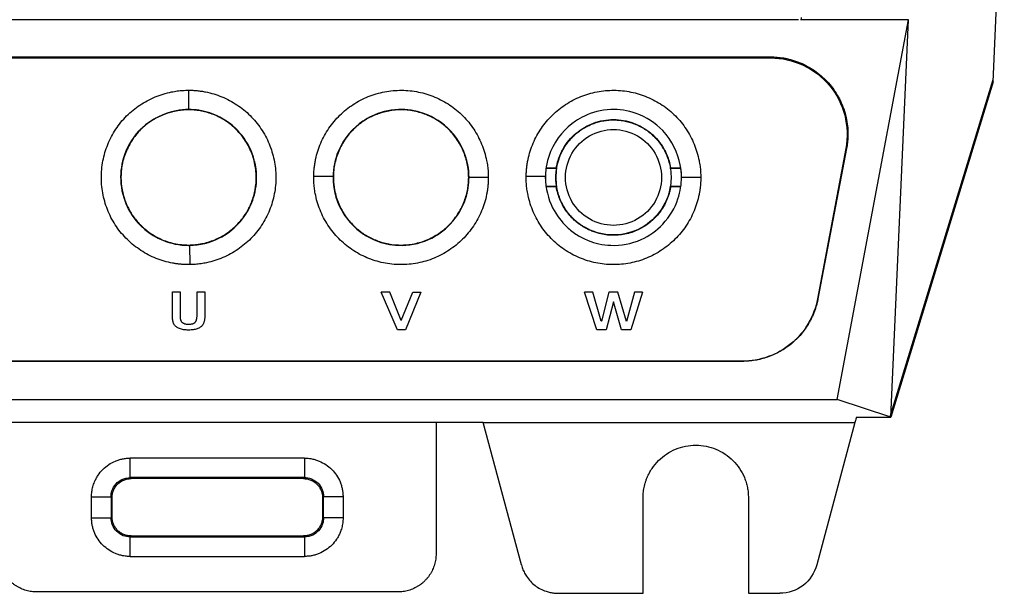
# Model space of a CAD drawing. Extents: x 86 to 639, y 68 to 658.
# Tile 35 of 66: x 318 to 370, y 308 to 338. Entities that reach past the tile are written whole.
import ezdxf

# ---------------------------------------------------------------- set-up
doc = ezdxf.new("R2010")
doc.units = 0
doc.layers.get('0').update_dxf_attribs({"linetype": 'CONTINUOUS'})

msp = doc.modelspace()

# ---------------------------------------------------------------- linework, layer by layer
at = {"color": 7, "linetype": 'CONTINUOUS'}
for p, q in [((369.154, 334.749), (369.728, 348.713)), ((360.748, 337.998), (360.749, 338.01)), ((358.981, 337.998), (303.108, 337.998)), ((358.119, 337.997), (303.973, 337.997)), ((360.747, 337.998), (359.071, 337.998)), ((364.728, 337.998), (360.747, 337.998)), ((361, 318.138), (364.728, 337.998)), ((363.793, 317.208), (364.728, 337.998)), ((299.716, 336.051), (357.515, 336.051)), ((299.716, 335.998), (357.515, 335.998)), ((357.515, 336.051), (357.515, 335.998)), ((369.133, 334.855), (363.748, 317.23)), ((369.154, 334.749), (363.793, 317.208)), ((327.107, 334.309), (327.107, 333.301)), ((327.107, 333.283), (327.107, 333.301)), ((361.446, 331.26), (359.971, 323.4)), ((361.486, 331.253), (359.99, 323.396)), ((361.486, 331.253), (361.446, 331.26)), ((334.655, 329.792), (333.646, 329.805)), ((345.755, 329.792), (344.746, 329.805)), ((345.796, 330.231), (345.808, 330.248)), ((345.796, 330.231), (346.337, 330.231)), ((345.808, 330.248), (346.322, 330.248)), ((346.322, 330.248), (346.337, 330.231)), ((352.276, 330.231), (352.817, 330.231)), ((352.291, 330.248), (352.277, 330.231)), ((352.291, 330.248), (352.806, 330.248)), ((334.654, 329.748), (334.672, 329.748)), ((341.742, 329.748), (341.759, 329.748)), ((342.768, 329.748), (341.759, 329.748)), ((345.754, 329.748), (345.763, 329.748)), ((346.337, 329.266), (345.797, 329.266)), ((346.337, 329.266), (346.322, 329.248)), ((352.817, 329.266), (352.276, 329.266)), ((352.291, 329.248), (352.277, 329.266)), ((352.817, 329.266), (352.806, 329.248)), ((352.85, 329.748), (352.859, 329.748)), ((353.868, 329.748), (352.859, 329.748)), ((346.322, 329.248), (345.808, 329.248)), ((352.806, 329.248), (352.291, 329.248)), ((327.107, 326.196), (327.107, 326.213)), ((327.151, 326.196), (327.165, 325.188)), ((326.264, 322.504), (326.264, 323.76)), ((326.264, 323.76), (326.659, 323.76)), ((326.659, 323.76), (326.659, 322.481)), ((327.551, 322.575), (327.551, 323.76)), ((327.551, 323.76), (327.949, 323.76)), ((327.949, 323.76), (327.949, 322.465)), ((338.016, 321.779), (337.169, 323.749)), ((337.618, 323.749), (337.169, 323.749)), ((338.214, 322.267), (337.618, 323.749)), ((338.214, 322.267), (338.82, 323.749)), ((339.244, 323.749), (338.434, 321.779)), ((338.82, 323.749), (339.244, 323.749)), ((348.442, 321.779), (347.795, 323.749)), ((348.221, 323.749), (347.795, 323.749)), ((348.67, 322.23), (348.221, 323.749)), ((349.062, 323.749), (348.681, 322.23)), ((349.542, 323.749), (349.062, 323.749)), ((349.988, 322.21), (349.542, 323.749)), ((350.409, 323.749), (349.988, 322.21)), ((350.818, 323.749), (350.22, 321.779)), ((350.818, 323.749), (350.409, 323.749)), ((349.3, 323.246), (348.933, 321.779)), ((349.311, 323.246), (349.3, 323.246)), ((349.723, 321.779), (349.311, 323.246)), ((359.971, 323.4), (359.99, 323.396)), ((327.551, 322.54), (327.551, 322.575)), ((326.264, 322.466), (326.264, 322.504)), ((326.265, 322.429), (326.264, 322.466)), ((326.267, 322.393), (326.265, 322.429)), ((326.27, 322.358), (326.267, 322.393)), ((326.273, 322.326), (326.27, 322.358)), ((326.276, 322.294), (326.273, 322.326)), ((326.281, 322.264), (326.276, 322.294)), ((326.286, 322.235), (326.281, 322.264)), ((326.292, 322.207), (326.286, 322.235)), ((326.298, 322.181), (326.292, 322.207)), ((326.305, 322.156), (326.298, 322.181)), ((326.313, 322.133), (326.305, 322.156)), ((326.322, 322.111), (326.313, 322.133)), ((326.331, 322.09), (326.322, 322.111)), ((326.341, 322.071), (326.331, 322.09)), ((326.352, 322.052), (326.341, 322.071)), ((326.659, 322.481), (326.659, 322.46)), ((326.659, 322.46), (326.66, 322.44)), ((326.66, 322.44), (326.661, 322.42)), ((326.661, 322.42), (326.663, 322.4)), ((326.663, 322.4), (326.666, 322.382)), ((326.666, 322.382), (326.669, 322.364)), ((326.669, 322.364), (326.672, 322.346)), ((326.672, 322.346), (326.676, 322.329)), ((326.676, 322.329), (326.68, 322.313)), ((326.68, 322.313), (326.686, 322.297)), ((326.686, 322.297), (326.691, 322.282)), ((326.691, 322.282), (326.697, 322.268)), ((326.697, 322.268), (326.704, 322.254)), ((326.704, 322.254), (326.711, 322.241)), ((326.711, 322.241), (326.719, 322.228)), ((326.719, 322.228), (326.727, 322.216)), ((326.727, 322.216), (326.741, 322.199)), ((326.741, 322.199), (326.756, 322.183)), ((326.756, 322.183), (326.772, 322.167)), ((326.772, 322.167), (326.79, 322.153)), ((326.79, 322.153), (326.809, 322.14)), ((326.809, 322.14), (326.83, 322.129)), ((326.83, 322.129), (326.852, 322.118)), ((326.852, 322.118), (326.875, 322.108)), ((326.875, 322.108), (326.9, 322.1)), ((326.9, 322.1), (326.926, 322.093)), ((326.926, 322.093), (326.953, 322.086)), ((326.953, 322.086), (326.982, 322.081)), ((326.982, 322.081), (327.012, 322.077)), ((327.012, 322.077), (327.044, 322.075)), ((327.044, 322.075), (327.077, 322.073)), ((327.077, 322.073), (327.111, 322.072)), ((327.111, 322.072), (327.141, 322.073)), ((327.141, 322.073), (327.17, 322.074)), ((327.17, 322.074), (327.198, 322.076)), ((327.198, 322.076), (327.225, 322.079)), ((327.225, 322.079), (327.251, 322.083)), ((327.251, 322.083), (327.275, 322.088)), ((327.275, 322.088), (327.299, 322.093)), ((327.299, 322.093), (327.321, 322.1)), ((327.321, 322.1), (327.342, 322.107)), ((327.342, 322.107), (327.362, 322.115)), ((327.362, 322.115), (327.38, 322.125)), ((327.38, 322.125), (327.398, 322.134)), ((327.398, 322.134), (327.414, 322.145)), ((327.414, 322.145), (327.429, 322.157)), ((327.429, 322.157), (327.443, 322.169)), ((327.443, 322.169), (327.455, 322.182)), ((327.455, 322.182), (327.467, 322.197)), ((327.467, 322.197), (327.478, 322.213)), ((327.478, 322.213), (327.488, 322.23)), ((327.488, 322.23), (327.497, 322.248)), ((327.497, 322.248), (327.506, 322.268)), ((327.506, 322.268), (327.514, 322.289)), ((327.514, 322.289), (327.521, 322.312)), ((327.521, 322.312), (327.527, 322.335)), ((327.527, 322.335), (327.533, 322.361)), ((327.533, 322.361), (327.538, 322.387)), ((327.538, 322.387), (327.542, 322.415)), ((327.542, 322.415), (327.545, 322.444)), ((327.545, 322.444), (327.548, 322.475)), ((327.548, 322.475), (327.55, 322.507)), ((327.55, 322.507), (327.551, 322.54)), ((327.856, 322.06), (327.842, 322.039)), ((327.869, 322.082), (327.856, 322.06)), ((327.881, 322.105), (327.869, 322.082)), ((327.891, 322.129), (327.881, 322.105)), ((327.901, 322.154), (327.891, 322.129)), ((327.91, 322.181), (327.901, 322.154)), ((327.919, 322.208), (327.91, 322.181)), ((327.926, 322.236), (327.919, 322.208)), ((327.932, 322.266), (327.926, 322.236)), ((327.937, 322.296), (327.932, 322.266)), ((327.941, 322.328), (327.937, 322.296)), ((327.945, 322.36), (327.941, 322.328)), ((327.947, 322.394), (327.945, 322.36)), ((327.948, 322.429), (327.947, 322.394)), ((327.949, 322.465), (327.948, 322.429)), ((348.681, 322.23), (348.67, 322.23)), ((326.376, 322.018), (326.352, 322.052)), ((326.403, 321.986), (326.376, 322.018)), ((326.433, 321.956), (326.403, 321.986)), ((326.467, 321.928), (326.433, 321.956)), ((326.503, 321.902), (326.467, 321.928)), ((326.543, 321.879), (326.503, 321.902)), ((326.586, 321.858), (326.543, 321.879)), ((326.632, 321.839), (326.586, 321.858)), ((326.681, 321.822), (326.632, 321.839)), ((326.733, 321.808), (326.681, 321.822)), ((326.788, 321.795), (326.733, 321.808)), ((326.846, 321.785), (326.788, 321.795)), ((326.908, 321.778), (326.846, 321.785)), ((326.972, 321.772), (326.908, 321.778)), ((327.04, 321.769), (326.972, 321.772)), ((327.111, 321.767), (327.04, 321.769)), ((327.174, 321.769), (327.111, 321.767)), ((327.236, 321.772), (327.174, 321.769)), ((327.294, 321.777), (327.236, 321.772)), ((327.35, 321.783), (327.294, 321.777)), ((327.404, 321.792), (327.35, 321.783)), ((327.455, 321.803), (327.404, 321.792)), ((327.503, 321.816), (327.455, 321.803)), ((327.55, 321.83), (327.503, 321.816)), ((327.593, 321.847), (327.55, 321.83)), ((327.634, 321.866), (327.593, 321.847)), ((327.672, 321.886), (327.634, 321.866)), ((327.709, 321.909), (327.672, 321.886)), ((327.742, 321.933), (327.709, 321.909)), ((327.773, 321.96), (327.742, 321.933)), ((327.802, 321.988), (327.773, 321.96)), ((327.828, 322.019), (327.802, 321.988)), ((327.842, 322.039), (327.828, 322.019)), ((338.434, 321.779), (338.016, 321.779)), ((348.933, 321.779), (348.442, 321.779)), ((350.22, 321.779), (349.723, 321.779)), ((356.039, 320.138), (301.192, 320.138)), ((356.039, 320.127), (301.192, 320.127)), ((356.039, 320.127), (356.039, 320.138)), ((296.213, 318.138), (361, 318.138)), ((363.793, 317.208), (361, 318.138)), ((340.037, 316.928), (317.177, 316.928)), ((340.037, 316.928), (340.037, 310.068)), ((342.499, 316.928), (361.925, 316.928)), ((344.494, 309.481), (342.499, 316.928)), ((361.925, 316.928), (359.93, 309.481)), ((333.159, 315.068), (324.054, 315.068)), ((324.054, 314.051), (324.054, 315.068)), ((333.159, 315.068), (333.159, 314.051)), ((333.159, 314.051), (324.054, 314.051)), ((324.054, 314.051), (324.107, 313.998)), ((333.107, 313.998), (324.107, 313.998)), ((333.107, 313.998), (333.159, 314.051)), ((322.037, 311.946), (322.037, 313.051)), ((322.037, 313.051), (323.054, 313.051)), ((323.054, 313.051), (323.054, 311.946)), ((323.054, 313.051), (323.107, 312.998)), ((323.107, 311.998), (323.107, 312.998)), ((334.107, 312.998), (334.159, 313.051)), ((334.107, 312.998), (334.107, 311.998)), ((335.177, 313.051), (334.159, 313.051)), ((334.159, 311.946), (334.159, 313.051)), ((335.177, 313.051), (335.177, 311.946)), ((350.857, 307.998), (350.857, 312.998)), ((356.357, 312.998), (356.357, 307.998)), ((322.037, 311.946), (323.054, 311.946)), ((323.107, 311.998), (323.054, 311.946)), ((334.159, 311.946), (334.107, 311.998)), ((335.177, 311.946), (334.159, 311.946)), ((324.107, 310.998), (324.054, 310.946)), ((324.054, 309.928), (324.054, 310.946)), ((324.054, 310.946), (333.159, 310.946)), ((324.107, 310.998), (333.107, 310.998)), ((333.159, 310.946), (333.107, 310.998)), ((333.159, 310.946), (333.159, 309.928)), ((324.054, 309.928), (333.159, 309.928)), ((338.037, 308.068), (319.176, 308.068)), ((346.426, 307.998), (350.857, 307.998)), ((356.357, 307.998), (357.998, 307.998))]:
    msp.add_line(p, q, dxfattribs=at)
for p, q in [((359.118, 338.109), (359.118, 337.998)), ((342.499, 316.928), (340.037, 316.928)), ((362, 317.208), (363.793, 317.208))]:
    msp.add_line(p, q)
for points, knots in [([(357.515, 336.051), (357.571, 336.051), (357.685, 336.049), (357.854, 336.038), (358.023, 336.02), (358.191, 335.996), (358.442, 335.948), (358.772, 335.859), (359.17, 335.705), (359.551, 335.51), (360.03, 335.196), (360.573, 334.701), (361.001, 334.093), (361.263, 333.546), (361.413, 333.111), (361.512, 332.665), (361.556, 332.257), (361.559, 331.892), (361.539, 331.57), (361.503, 331.359), (361.486, 331.253)], [0, 0, 0, 0, 0.0233553, 0.0466486, 0.0699249, 0.0932291, 0.116606, 0.1752668, 0.2341538, 0.2932306, 0.3526342, 0.4731511, 0.5997175, 0.6655425, 0.7316832, 0.7965405, 0.8615762, 0.9077335, 0.9537852, 1, 1, 1, 1]), ([(357.515, 335.998), (358.1, 335.998), (358.685, 335.868), (359.745, 335.37), (360.219, 335.003), (360.967, 334.102), (361.24, 333.568), (361.534, 332.435), (361.554, 331.836), (361.446, 331.26)], [0, 0, 0, 0, 0.25, 0.25, 0.5, 0.5, 0.75, 0.75, 1, 1, 1, 1]), ([(327.165, 325.188), (327.105, 325.187), (326.985, 325.187), (326.806, 325.196), (326.627, 325.211), (326.448, 325.234), (326.181, 325.278), (325.831, 325.361), (325.406, 325.507), (324.997, 325.695), (324.481, 325.999), (323.894, 326.473), (323.408, 327.047), (323.096, 327.559), (322.838, 328.1), (322.615, 328.821), (322.518, 329.719), (322.601, 330.619), (322.857, 331.485), (323.28, 332.283), (323.847, 332.987), (324.431, 333.463), (324.946, 333.769), (325.353, 333.961), (325.777, 334.114), (326.166, 334.213), (326.511, 334.272), (326.809, 334.303), (327.008, 334.307), (327.107, 334.309)], [0, 0, 0, 0, 0.012505, 0.024994, 0.037488, 0.050005, 0.062565, 0.093872, 0.125109, 0.156219, 0.187634, 0.250114, 0.312581, 0.34356, 0.375116, 0.437599, 0.500056, 0.562528, 0.624991, 0.687467, 0.749928, 0.812364, 0.843513, 0.874921, 0.906249, 0.937469, 0.958451, 0.979263, 1, 1, 1, 1]), ([(327.107, 334.309), (327.181, 334.308), (327.33, 334.306), (327.552, 334.289), (327.774, 334.262), (328.067, 334.211), (328.428, 334.121), (328.988, 333.92), (329.647, 333.569), (330.342, 333.003), (330.912, 332.311), (331.34, 331.524), (331.603, 330.667), (331.698, 329.776), (331.614, 328.884), (331.362, 328.024), (330.946, 327.23), (330.383, 326.533), (329.81, 326.053), (329.303, 325.741), (328.902, 325.547), (328.483, 325.393), (328.099, 325.292), (327.757, 325.231), (327.461, 325.197), (327.264, 325.191), (327.165, 325.188)], [0, 0, 0, 0, 0.0156359, 0.0312505, 0.0468815, 0.0625661, 0.0938808, 0.1251115, 0.187592, 0.2500585, 0.3125519, 0.375034, 0.4375084, 0.4999878, 0.5624469, 0.6249326, 0.6874008, 0.7498782, 0.8123575, 0.8437189, 0.8748938, 0.9060995, 0.9374436, 0.9583568, 0.9791794, 1, 1, 1, 1]), ([(333.646, 329.805), (333.648, 329.879), (333.652, 330.028), (333.672, 330.25), (333.701, 330.471), (333.755, 330.764), (333.849, 331.124), (334.004, 331.542), (334.199, 331.943), (334.512, 332.449), (334.993, 333.021), (335.687, 333.589), (336.484, 334), (337.343, 334.252), (338.235, 334.337), (339.126, 334.244), (339.983, 333.981), (340.771, 333.554), (341.465, 332.987), (341.934, 332.406), (342.236, 331.894), (342.425, 331.489), (342.576, 331.068), (342.673, 330.682), (342.731, 330.34), (342.762, 330.044), (342.766, 329.846), (342.768, 329.748)], [0, 0, 0, 0, 0.015653, 0.031275, 0.046902, 0.062571, 0.093909, 0.125114, 0.156236, 0.187647, 0.250132, 0.312597, 0.375055, 0.437536, 0.499992, 0.562465, 0.624924, 0.687402, 0.749865, 0.812309, 0.843476, 0.874867, 0.906214, 0.937448, 0.958444, 0.979263, 1, 1, 1, 1]), ([(344.746, 329.805), (344.748, 329.879), (344.752, 330.028), (344.772, 330.25), (344.801, 330.471), (344.855, 330.764), (344.949, 331.124), (345.104, 331.542), (345.299, 331.943), (345.612, 332.449), (346.093, 333.021), (346.787, 333.589), (347.584, 334), (348.443, 334.252), (349.335, 334.337), (350.226, 334.244), (351.083, 333.981), (351.871, 333.554), (352.565, 332.987), (353.034, 332.406), (353.336, 331.894), (353.525, 331.489), (353.676, 331.068), (353.773, 330.682), (353.831, 330.34), (353.862, 330.044), (353.866, 329.846), (353.868, 329.748)], [0, 0, 0, 0, 0.015653, 0.031275, 0.046902, 0.062571, 0.093909, 0.125114, 0.156236, 0.187647, 0.250132, 0.312597, 0.375055, 0.437536, 0.499992, 0.562465, 0.624924, 0.687402, 0.749865, 0.812309, 0.843476, 0.874867, 0.906214, 0.937448, 0.958444, 0.979263, 1, 1, 1, 1]), ([(327.107, 333.301), (326.892, 333.301), (326.098, 333.231), (324.686, 332.604), (323.678, 331.047), (323.467, 329.494), (323.769, 328.423), (324.349, 327.396), (325.376, 326.453), (326.641, 326.196), (327.107, 326.196)], [0, 0, 0, 0, 0.0340909, 0.125, 0.1931818, 0.25, 0.3181818, 0.3465909, 0.4431818, 0.5, 0.5, 0.5, 0.5]), ([(327.107, 333.283), (327.047, 333.282), (326.929, 333.28), (326.752, 333.266), (326.576, 333.243), (326.4, 333.211), (326.226, 333.17), (326.052, 333.12), (325.826, 333.042), (325.555, 332.927), (325.242, 332.756), (324.943, 332.554), (324.565, 332.232), (324.159, 331.745), (323.799, 331.072), (323.598, 330.348), (323.552, 329.625), (323.647, 328.947), (323.846, 328.341), (324.136, 327.795), (324.529, 327.304), (325.03, 326.862), (325.535, 326.564), (325.987, 326.387), (326.35, 326.289), (326.726, 326.225), (326.98, 326.217), (327.107, 326.213)], [0, 0, 0, 0, 0.0160279, 0.0320248, 0.0480335, 0.0640971, 0.0802578, 0.0965574, 0.1130363, 0.1446768, 0.1761248, 0.2093743, 0.2420965, 0.3103276, 0.3792778, 0.4469564, 0.5121749, 0.5737386, 0.6310238, 0.6840545, 0.7399393, 0.8002393, 0.8640012, 0.8972825, 0.9311426, 0.9657318, 1, 1, 1, 1]), ([(327.151, 326.196), (327.695, 326.203), (328.694, 326.457), (329.632, 327.191), (330.129, 327.844), (330.485, 328.535), (330.759, 329.668), (330.498, 331.145), (329.549, 332.476), (328.493, 333.076), (327.643, 333.274), (327.286, 333.3), (327.107, 333.301)], [0.5018059, 0.5018059, 0.5018059, 0.5018059, 0.5681818, 0.625, 0.6590909, 0.6931818, 0.75, 0.8181818, 0.875, 0.9431818, 0.9715909, 1, 1, 1, 1]), ([(327.107, 326.213), (327.17, 326.214), (327.296, 326.216), (327.485, 326.232), (327.675, 326.258), (327.922, 326.306), (328.224, 326.388), (328.566, 326.521), (328.888, 326.686), (329.273, 326.939), (329.687, 327.303), (330.076, 327.797), (330.369, 328.339), (330.57, 328.947), (330.665, 329.625), (330.615, 330.348), (330.415, 331.072), (330.054, 331.744), (329.567, 332.323), (328.984, 332.77), (328.455, 333.029), (328.025, 333.167), (327.714, 333.234), (327.407, 333.276), (327.207, 333.281), (327.107, 333.283)], [0, 0, 0, 0, 0.017044, 0.0341305, 0.0513097, 0.0686308, 0.1023049, 0.1357422, 0.1676865, 0.1999843, 0.260259, 0.3158135, 0.3691776, 0.4262856, 0.4880394, 0.5533297, 0.620888, 0.6896401, 0.757956, 0.823991, 0.8870136, 0.9162778, 0.9459285, 0.9729784, 1, 1, 1, 1]), ([(341.759, 329.748), (341.759, 329.963), (341.69, 330.757), (341.062, 332.169), (339.505, 333.176), (337.952, 333.387), (336.882, 333.085), (335.855, 332.506), (334.921, 331.489), (334.66, 330.244), (334.655, 329.792)], [0, 0, 0, 0, 0.0340909, 0.125, 0.1931818, 0.25, 0.3181818, 0.3465909, 0.4431818, 0.498207, 0.498207, 0.498207, 0.498207]), ([(341.742, 329.748), (341.741, 329.807), (341.739, 329.926), (341.725, 330.103), (341.702, 330.279), (341.67, 330.455), (341.629, 330.629), (341.578, 330.803), (341.5, 331.028), (341.385, 331.3), (341.215, 331.613), (341.012, 331.912), (340.69, 332.29), (340.204, 332.696), (339.531, 333.055), (338.806, 333.257), (338.084, 333.303), (337.406, 333.208), (336.799, 333.009), (336.254, 332.719), (335.763, 332.326), (335.32, 331.825), (335.023, 331.32), (334.846, 330.868), (334.748, 330.505), (334.684, 330.129), (334.676, 329.875), (334.672, 329.748)], [0, 0, 0, 0, 0.016028, 0.032025, 0.048034, 0.064097, 0.080258, 0.096557, 0.113036, 0.144677, 0.176125, 0.209374, 0.242096, 0.310328, 0.379278, 0.446956, 0.512175, 0.573739, 0.631024, 0.684054, 0.739939, 0.800239, 0.864001, 0.897282, 0.931143, 0.965732, 1, 1, 1, 1]), ([(352.859, 329.748), (352.859, 329.963), (352.79, 330.757), (352.162, 332.169), (350.605, 333.176), (349.052, 333.387), (347.982, 333.085), (346.955, 332.506), (346.021, 331.489), (345.76, 330.244), (345.755, 329.792)], [0, 0, 0, 0, 0.0340909, 0.125, 0.1931818, 0.25, 0.3181818, 0.3465909, 0.4431818, 0.498207, 0.498207, 0.498207, 0.498207]), ([(347.802, 327.143), (347.752, 327.173), (347.652, 327.233), (347.509, 327.334), (347.372, 327.442), (347.241, 327.559), (347.117, 327.682), (347.001, 327.813), (346.892, 327.951), (346.792, 328.094), (346.7, 328.243), (346.617, 328.397), (346.543, 328.556), (346.478, 328.719), (346.423, 328.885), (346.378, 329.054), (346.342, 329.225), (346.317, 329.399), (346.302, 329.573), (346.296, 329.762), (346.303, 329.965), (346.327, 330.183), (346.367, 330.403), (346.425, 330.622), (346.5, 330.839), (346.593, 331.054), (346.704, 331.263), (346.833, 331.466), (346.98, 331.661), (347.145, 331.845), (347.327, 332.018), (347.525, 332.177), (347.74, 332.321), (347.969, 332.447), (348.211, 332.554), (348.465, 332.641), (348.729, 332.705), (349.002, 332.746), (349.281, 332.761), (349.563, 332.75), (349.846, 332.713), (350.128, 332.647), (350.406, 332.554), (350.677, 332.432), (350.937, 332.283), (351.184, 332.106), (351.414, 331.903), (351.625, 331.675), (351.813, 331.423), (351.975, 331.15), (352.109, 330.859), (352.214, 330.551), (352.256, 330.338), (352.276, 330.231)], [0, 0, 0, 0, 0.014448, 0.028896, 0.043343, 0.057791, 0.072238, 0.086685, 0.101132, 0.115579, 0.130026, 0.144473, 0.158919, 0.173366, 0.187812, 0.202258, 0.216704, 0.23115, 0.245595, 0.260041, 0.277857, 0.295961, 0.314353, 0.333033, 0.352001, 0.371257, 0.390801, 0.410633, 0.430753, 0.451161, 0.471857, 0.49284, 0.514112, 0.535671, 0.557519, 0.579654, 0.602078, 0.624789, 0.647788, 0.671075, 0.694649, 0.718512, 0.742663, 0.767101, 0.791827, 0.816842, 0.842144, 0.867733, 0.893611, 0.919777, 0.94623, 0.972971, 1, 1, 1, 1]), ([(346.322, 330.248), (346.333, 330.307), (346.354, 330.423), (346.399, 330.595), (346.453, 330.763), (346.518, 330.927), (346.591, 331.088), (346.73, 331.349), (346.966, 331.691), (347.342, 332.069), (347.777, 332.378), (348.26, 332.604), (348.775, 332.744), (349.307, 332.79), (349.838, 332.744), (350.353, 332.604), (350.836, 332.378), (351.272, 332.07), (351.648, 331.691), (351.917, 331.301), (352.1, 330.93), (352.221, 330.596), (352.268, 330.364), (352.291, 330.248)], [0, 0, 0, 0, 0.020981, 0.041815, 0.062573, 0.083327, 0.10415, 0.125113, 0.187565, 0.250084, 0.312537, 0.375055, 0.437508, 0.500026, 0.562479, 0.624997, 0.68745, 0.749969, 0.812421, 0.87494, 0.916679, 0.958173, 1, 1, 1, 1]), ([(348.052, 327.576), (347.673, 327.795), (347.353, 328.115), (346.915, 328.873), (346.798, 329.31), (346.798, 330.186), (346.915, 330.623), (347.353, 331.382), (347.673, 331.702), (348.432, 332.14), (348.869, 332.257), (349.745, 332.257), (350.182, 332.14), (350.94, 331.702), (351.26, 331.382), (351.698, 330.623), (351.815, 330.186), (351.815, 329.748)], [0, 0, 0, 0, 0.125, 0.125, 0.25, 0.25, 0.375, 0.375, 0.5, 0.5, 0.625, 0.625, 0.75, 0.75, 0.875, 0.875, 1, 1, 1, 1]), ([(342.768, 329.748), (342.767, 329.688), (342.766, 329.568), (342.755, 329.389), (342.737, 329.21), (342.712, 329.032), (342.664, 328.766), (342.576, 328.416), (342.423, 327.993), (342.23, 327.587), (341.92, 327.074), (341.441, 326.492), (340.74, 325.923), (339.943, 325.498), (339.076, 325.241), (338.177, 325.156), (337.279, 325.252), (336.416, 325.52), (335.622, 325.952), (334.93, 326.532), (334.458, 327.12), (334.155, 327.637), (333.967, 328.046), (333.821, 328.471), (333.729, 328.861), (333.675, 329.207), (333.648, 329.506), (333.647, 329.705), (333.646, 329.805)], [0, 0, 0, 0, 0.0125099, 0.025002, 0.037496, 0.0500114, 0.0625676, 0.0938806, 0.1251124, 0.1563403, 0.1876634, 0.2501259, 0.312604, 0.3750688, 0.4375386, 0.5000108, 0.5624678, 0.624948, 0.687407, 0.749885, 0.8123558, 0.8436899, 0.8748918, 0.9060463, 0.9374436, 0.9583842, 0.9792061, 1, 1, 1, 1]), ([(353.868, 329.748), (353.867, 329.688), (353.866, 329.568), (353.855, 329.389), (353.837, 329.21), (353.812, 329.032), (353.764, 328.766), (353.676, 328.416), (353.523, 327.993), (353.33, 327.587), (353.02, 327.074), (352.541, 326.492), (351.84, 325.923), (351.043, 325.498), (350.176, 325.241), (349.277, 325.156), (348.379, 325.252), (347.516, 325.52), (346.722, 325.952), (346.03, 326.532), (345.558, 327.12), (345.255, 327.637), (345.067, 328.046), (344.921, 328.471), (344.829, 328.861), (344.775, 329.207), (344.748, 329.506), (344.747, 329.705), (344.746, 329.805)], [0, 0, 0, 0, 0.01251, 0.025002, 0.037496, 0.050011, 0.062568, 0.093881, 0.125112, 0.15634, 0.187663, 0.250126, 0.312604, 0.375069, 0.437539, 0.500011, 0.562468, 0.624948, 0.687407, 0.749885, 0.812356, 0.84369, 0.874892, 0.906046, 0.937444, 0.958384, 0.979206, 1, 1, 1, 1]), ([(352.276, 330.231), (352.284, 330.177), (352.3, 330.071), (352.313, 329.91), (352.314, 329.802), (352.315, 329.748)], [0, 0, 0, 0, 0.33349, 0.66651, 1, 1, 1, 1]), ([(334.654, 329.748), (334.655, 329.189), (334.907, 328.171), (335.649, 327.222), (336.302, 326.725), (336.994, 326.37), (338.127, 326.096), (339.604, 326.357), (340.935, 327.306), (341.535, 328.361), (341.732, 329.212), (341.759, 329.569), (341.759, 329.748)], [0.5, 0.5, 0.5, 0.5, 0.5681818, 0.625, 0.6590909, 0.6931818, 0.75, 0.8181818, 0.875, 0.9431818, 0.9715909, 1, 1, 1, 1]), ([(334.672, 329.748), (334.673, 329.685), (334.675, 329.559), (334.691, 329.369), (334.717, 329.18), (334.764, 328.933), (334.846, 328.631), (334.979, 328.289), (335.145, 327.967), (335.397, 327.582), (335.761, 327.168), (336.255, 326.779), (336.798, 326.486), (337.406, 326.285), (338.084, 326.19), (338.807, 326.24), (339.531, 326.44), (340.202, 326.801), (340.781, 327.288), (341.229, 327.871), (341.488, 328.4), (341.625, 328.83), (341.693, 329.141), (341.734, 329.448), (341.739, 329.648), (341.742, 329.748)], [0, 0, 0, 0, 0.017044, 0.034131, 0.05131, 0.068631, 0.102305, 0.135742, 0.167686, 0.199984, 0.260259, 0.315814, 0.369178, 0.426286, 0.488039, 0.55333, 0.620888, 0.68964, 0.757956, 0.823991, 0.887014, 0.916278, 0.945928, 0.972978, 1, 1, 1, 1]), ([(345.754, 329.748), (345.755, 329.189), (346.007, 328.171), (346.749, 327.222), (347.402, 326.725), (348.094, 326.37), (349.227, 326.096), (350.704, 326.357), (352.035, 327.306), (352.635, 328.361), (352.832, 329.212), (352.859, 329.569), (352.859, 329.748)], [0.5, 0.5, 0.5, 0.5, 0.5681818, 0.625, 0.6590909, 0.6931818, 0.75, 0.8181818, 0.875, 0.9431818, 0.9715909, 1, 1, 1, 1]), ([(352.276, 329.266), (352.199, 328.787), (352.003, 328.328), (351.421, 327.553), (351.034, 327.238), (350.159, 326.822), (349.67, 326.722), (348.701, 326.761), (348.222, 326.9), (347.802, 327.143)], [0, 0, 0, 0, 0.25, 0.25, 0.5, 0.5, 0.75, 0.75, 1, 1, 1, 1]), ([(351.815, 329.748), (351.815, 329.31), (351.698, 328.873), (351.26, 328.115), (350.94, 327.795), (350.182, 327.357), (349.745, 327.239), (348.869, 327.239), (348.432, 327.357), (348.052, 327.576)], [0, 0, 0, 0, 0.25, 0.25, 0.5, 0.5, 0.75, 0.75, 1, 1, 1, 1]), ([(352.315, 329.748), (352.314, 329.694), (352.313, 329.587), (352.3, 329.425), (352.284, 329.319), (352.276, 329.266)], [0, 0, 0, 0, 0.3334903, 0.6665097, 1, 1, 1, 1]), ([(347.794, 327.127), (347.746, 327.156), (347.65, 327.213), (347.514, 327.309), (347.382, 327.411), (347.215, 327.557), (347.02, 327.756), (346.816, 328.019), (346.64, 328.304), (346.498, 328.606), (346.388, 328.921), (346.344, 329.139), (346.322, 329.248)], [0, 0, 0, 0, 0.062651, 0.125087, 0.187496, 0.25007, 0.374954, 0.500047, 0.624931, 0.750024, 0.874856, 1, 1, 1, 1]), ([(352.291, 329.248), (352.28, 329.188), (352.258, 329.069), (352.211, 328.892), (352.155, 328.719), (352.065, 328.493), (351.928, 328.221), (351.725, 327.917), (351.488, 327.639), (351.129, 327.311), (350.61, 326.984), (350.028, 326.792), (349.546, 326.724), (349.181, 326.717), (348.817, 326.754), (348.501, 326.826), (348.232, 326.916), (348.007, 327.011), (347.865, 327.088), (347.794, 327.127)], [0, 0, 0, 0, 0.03135, 0.062574, 0.093786, 0.125101, 0.187576, 0.250146, 0.312621, 0.375191, 0.500007, 0.624823, 0.687298, 0.749868, 0.812343, 0.874913, 0.916591, 0.958196, 1, 1, 1, 1]), ([(359.971, 323.4), (359.885, 322.946), (359.721, 322.507), (359.253, 321.711), (358.949, 321.354), (358.238, 320.765), (357.831, 320.532), (356.963, 320.219), (356.501, 320.138), (356.039, 320.138)], [0, 0, 0, 0, 0.25, 0.25, 0.5, 0.5, 0.75, 0.75, 1, 1, 1, 1]), ([(359.99, 323.396), (359.977, 323.333), (359.951, 323.207), (359.901, 323.021), (359.843, 322.838), (359.776, 322.658), (359.701, 322.482), (359.617, 322.308), (359.498, 322.091), (359.335, 321.835), (359.044, 321.457), (358.619, 321.036), (358.124, 320.695), (357.697, 320.479), (357.37, 320.349), (357.041, 320.249), (356.711, 320.179), (356.377, 320.135), (356.152, 320.13), (356.039, 320.127)], [0, 0, 0, 0, 0.035654, 0.071067, 0.106315, 0.141472, 0.176615, 0.21182, 0.247165, 0.312366, 0.377406, 0.506516, 0.63462, 0.698331, 0.761973, 0.821771, 0.88107, 0.940326, 1, 1, 1, 1]), ([(362, 317.208), (361.995, 317.19), (361.971, 317.101), (361.946, 317.005), (361.925, 316.928)], [0, 0, 0, 0, 0.20088, 1, 1, 1, 1]), ([(350.857, 312.998), (350.858, 313.05), (350.859, 313.153), (350.873, 313.307), (350.894, 313.46), (350.924, 313.61), (350.962, 313.759), (351.009, 313.906), (351.078, 314.087), (351.177, 314.297), (351.363, 314.605), (351.65, 314.955), (352.069, 315.299), (352.548, 315.555), (353.067, 315.713), (353.607, 315.766), (354.147, 315.713), (354.666, 315.555), (355.144, 315.299), (355.564, 314.955), (355.908, 314.536), (356.121, 314.137), (356.243, 313.798), (356.308, 313.536), (356.349, 313.268), (356.354, 313.088), (356.357, 312.998)], [0, 0, 0, 0, 0.018027, 0.03591, 0.053705, 0.071469, 0.089258, 0.107131, 0.125142, 0.156385, 0.187691, 0.250165, 0.312639, 0.375112, 0.437586, 0.50006, 0.562533, 0.625007, 0.68748, 0.749954, 0.812428, 0.874901, 0.906144, 0.937451, 0.968677, 1, 1, 1, 1]), ([(322.037, 313.051), (322.038, 313.095), (322.039, 313.184), (322.053, 313.315), (322.074, 313.445), (322.104, 313.573), (322.142, 313.699), (322.197, 313.843), (322.272, 314.003), (322.408, 314.23), (322.618, 314.487), (322.926, 314.739), (323.219, 314.895), (323.468, 314.984), (323.66, 315.032), (323.856, 315.062), (323.988, 315.066), (324.054, 315.068)], [0, 0, 0, 0, 0.042095, 0.08379, 0.125265, 0.1667, 0.208277, 0.250176, 0.312578, 0.375231, 0.500124, 0.625039, 0.74993, 0.8123, 0.874979, 0.9375, 1, 1, 1, 1]), ([(333.159, 315.068), (333.203, 315.067), (333.291, 315.065), (333.423, 315.052), (333.575, 315.027), (333.746, 314.984), (333.995, 314.895), (334.287, 314.739), (334.595, 314.487), (334.847, 314.179), (335.004, 313.886), (335.093, 313.637), (335.141, 313.445), (335.171, 313.249), (335.175, 313.117), (335.177, 313.051)], [0, 0, 0, 0, 0.041695, 0.083332, 0.125088, 0.187642, 0.250143, 0.375053, 0.499962, 0.624882, 0.749826, 0.812182, 0.874919, 0.937411, 1, 1, 1, 1]), ([(323.054, 313.051), (323.054, 313.156), (323.093, 313.402), (323.285, 313.731), (323.625, 313.986), (323.903, 314.051), (324.054, 314.051)], [2, 2, 2, 2, 2.447102, 3.043211, 3.577865, 4.220533, 4.220533, 4.220533, 4.220533]), ([(323.107, 312.998), (323.108, 313.031), (323.11, 313.096), (323.124, 313.194), (323.148, 313.289), (323.181, 313.382), (323.223, 313.47), (323.274, 313.555), (323.332, 313.634), (323.398, 313.706), (323.471, 313.772), (323.55, 313.831), (323.634, 313.882), (323.723, 313.924), (323.816, 313.957), (323.911, 313.98), (324.008, 313.995), (324.074, 313.997), (324.107, 313.998)], [0, 0, 0, 0, 0.062505, 0.125008, 0.18751, 0.25001, 0.312508, 0.375006, 0.437503, 0.5, 0.562497, 0.624994, 0.687492, 0.74999, 0.81249, 0.874992, 0.937495, 1, 1, 1, 1]), ([(333.107, 313.998), (333.14, 313.997), (333.205, 313.995), (333.302, 313.98), (333.398, 313.957), (333.49, 313.924), (333.579, 313.882), (333.663, 313.831), (333.742, 313.772), (333.815, 313.706), (333.881, 313.634), (333.94, 313.555), (333.99, 313.47), (334.032, 313.382), (334.065, 313.289), (334.089, 313.194), (334.104, 313.096), (334.106, 313.031), (334.107, 312.998)], [0, 0, 0, 0, 0.0625052, 0.1250083, 0.1875097, 0.2500095, 0.3125082, 0.3750059, 0.4375031, 0.5, 0.5624969, 0.624994, 0.6874918, 0.7499905, 0.8124903, 0.8749917, 0.9374948, 1, 1, 1, 1]), ([(333.159, 314.051), (333.282, 314.051), (333.546, 314.002), (333.89, 313.776), (334.112, 313.432), (334.159, 313.172), (334.159, 313.051)], [2, 2, 2, 2, 2.521743, 3.118062, 3.706766, 4.220895, 4.220895, 4.220895, 4.220895]), ([(324.054, 309.928), (324.01, 309.929), (323.922, 309.931), (323.791, 309.944), (323.639, 309.969), (323.468, 310.012), (323.219, 310.101), (322.926, 310.258), (322.618, 310.51), (322.366, 310.818), (322.21, 311.11), (322.121, 311.359), (322.073, 311.551), (322.043, 311.748), (322.039, 311.88), (322.037, 311.946)], [0, 0, 0, 0, 0.041695, 0.083332, 0.125088, 0.187642, 0.250143, 0.375053, 0.499962, 0.624882, 0.749826, 0.812182, 0.874919, 0.937411, 1, 1, 1, 1]), ([(324.054, 310.946), (323.931, 310.946), (323.668, 310.995), (323.323, 311.22), (323.102, 311.564), (323.054, 311.824), (323.054, 311.946)], [2, 2, 2, 2, 2.521743, 3.118062, 3.706766, 4.220895, 4.220895, 4.220895, 4.220895]), ([(324.107, 310.998), (324.074, 310.999), (324.008, 311.001), (323.911, 311.016), (323.816, 311.04), (323.723, 311.073), (323.634, 311.115), (323.55, 311.165), (323.471, 311.224), (323.398, 311.29), (323.332, 311.363), (323.274, 311.442), (323.223, 311.526), (323.181, 311.615), (323.148, 311.707), (323.124, 311.803), (323.11, 311.9), (323.108, 311.965), (323.107, 311.998)], [0, 0, 0, 0, 0.062505, 0.125008, 0.18751, 0.25001, 0.312508, 0.375006, 0.437503, 0.5, 0.562497, 0.624994, 0.687492, 0.74999, 0.81249, 0.874992, 0.937495, 1, 1, 1, 1]), ([(334.107, 311.998), (334.106, 311.965), (334.104, 311.9), (334.089, 311.803), (334.065, 311.707), (334.032, 311.615), (333.99, 311.526), (333.94, 311.442), (333.881, 311.363), (333.815, 311.29), (333.742, 311.224), (333.663, 311.165), (333.579, 311.115), (333.49, 311.073), (333.398, 311.04), (333.302, 311.016), (333.205, 311.001), (333.14, 310.999), (333.107, 310.998)], [0, 0, 0, 0, 0.062507, 0.125012, 0.187515, 0.250017, 0.312516, 0.375015, 0.437512, 0.500009, 0.562506, 0.625003, 0.6875, 0.749997, 0.812496, 0.874996, 0.937497, 1, 1, 1, 1]), ([(335.177, 311.946), (335.176, 311.901), (335.174, 311.813), (335.161, 311.681), (335.14, 311.551), (335.11, 311.423), (335.071, 311.297), (335.017, 311.153), (334.941, 310.993), (334.805, 310.767), (334.595, 310.51), (334.287, 310.257), (333.995, 310.101), (333.746, 310.012), (333.553, 309.964), (333.357, 309.934), (333.225, 309.93), (333.159, 309.928)], [0, 0, 0, 0, 0.042095, 0.08379, 0.125265, 0.1667, 0.208277, 0.250176, 0.312578, 0.375231, 0.500124, 0.625039, 0.74993, 0.8123, 0.874979, 0.9375, 1, 1, 1, 1]), ([(334.159, 311.946), (334.159, 311.84), (334.12, 311.594), (333.929, 311.265), (333.588, 311.01), (333.311, 310.946), (333.159, 310.946)], [2, 2, 2, 2, 2.447102, 3.043211, 3.577865, 4.220533, 4.220533, 4.220533, 4.220533]), ([(319.176, 308.068), (319.129, 308.069), (319.033, 308.071), (318.891, 308.087), (318.751, 308.112), (318.612, 308.147), (318.477, 308.192), (318.345, 308.247), (318.217, 308.311), (318.094, 308.384), (317.977, 308.465), (317.866, 308.555), (317.761, 308.652), (317.664, 308.757), (317.574, 308.868), (317.493, 308.986), (317.42, 309.108), (317.356, 309.236), (317.301, 309.368), (317.256, 309.504), (317.221, 309.642), (317.195, 309.783), (317.179, 309.925), (317.178, 310.02), (317.177, 310.068)], [0, 0, 0, 0, 0.0454585, 0.0909159, 0.1363723, 0.1818278, 0.2272824, 0.2727364, 0.3181898, 0.3636428, 0.4090954, 0.4545477, 0.5, 0.5454522, 0.5909046, 0.6363572, 0.6818102, 0.7272636, 0.7727175, 0.8181722, 0.8636277, 0.909084, 0.9545415, 1, 1, 1, 1]), ([(340.037, 310.068), (340.036, 310.02), (340.034, 309.925), (340.018, 309.783), (339.993, 309.642), (339.958, 309.504), (339.912, 309.368), (339.858, 309.236), (339.794, 309.108), (339.721, 308.986), (339.639, 308.868), (339.55, 308.757), (339.452, 308.652), (339.348, 308.555), (339.237, 308.465), (339.119, 308.384), (338.996, 308.311), (338.869, 308.247), (338.737, 308.192), (338.601, 308.147), (338.463, 308.112), (338.322, 308.087), (338.18, 308.071), (338.085, 308.069), (338.037, 308.068)], [0, 0, 0, 0, 0.045459, 0.090916, 0.136372, 0.181828, 0.227282, 0.272736, 0.31819, 0.363643, 0.409095, 0.454548, 0.5, 0.545452, 0.590905, 0.636357, 0.68181, 0.727264, 0.772718, 0.818172, 0.863628, 0.909084, 0.954541, 1, 1, 1, 1]), ([(344.494, 309.481), (344.506, 309.438), (344.531, 309.354), (344.577, 309.232), (344.631, 309.113), (344.693, 308.998), (344.796, 308.831), (344.959, 308.625), (345.203, 308.405), (345.479, 308.226), (345.747, 308.11), (345.992, 308.042), (346.208, 308.005), (346.353, 308), (346.426, 307.998)], [0, 0, 0, 0, 0.050276, 0.100212, 0.150023, 0.199926, 0.250134, 0.37498, 0.500038, 0.624884, 0.749942, 0.83332, 0.916339, 1, 1, 1, 1]), ([(359.93, 309.481), (359.817, 309.059), (359.561, 308.677), (358.869, 308.146), (358.434, 307.998), (357.998, 307.998)], [0, 0, 0, 0, 0.5, 0.5, 1, 1, 1, 1])]:
    msp.add_open_spline(points, degree=3, knots=knots, dxfattribs=at)
for points in [[(334.655, 329.792), (334.655, 329.777), (334.654, 329.763), (334.654, 329.748)], [(345.755, 329.792), (345.755, 329.777), (345.754, 329.763), (345.754, 329.748)], [(345.763, 329.748), (345.763, 329.909), (345.774, 330.071), (345.796, 330.231)], [(346.337, 330.231), (346.285, 329.912), (346.285, 329.585), (346.337, 329.266)], [(352.817, 330.231), (352.84, 330.067), (352.85, 329.907), (352.85, 329.748)], [(345.797, 329.266), (345.775, 329.425), (345.763, 329.586), (345.763, 329.748)], [(327.107, 326.196), (327.122, 326.196), (327.136, 326.196), (327.151, 326.196)]]:
    msp.add_open_spline(points, degree=3, dxfattribs=at)

doc.saveas('drawing.dxf')
